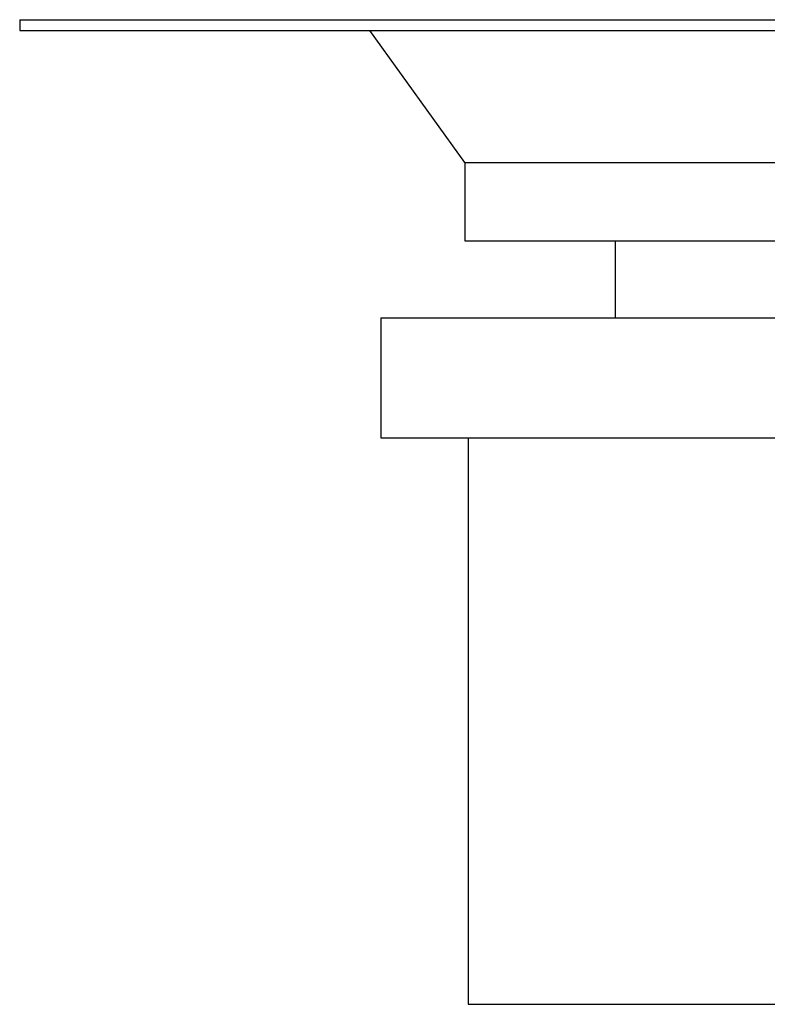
# Paper-space layout 'Layout1' of a CAD drawing. Extents: x -9.38 to 0.21, y -2.72 to 2.81.
# Tile 1 of 11: x -9.38 to -6.68, y -1 to 2.56. Entities that reach past the tile are written whole.
import ezdxf

# ---------------------------------------------------------------- set-up
doc = ezdxf.new("R2010")
doc.units = 0
doc.header["$MEASUREMENT"] = 0
doc.layers.get('0').update_dxf_attribs({"linetype": 'CONTINUOUS'})

psp = doc.layouts.get("Layout1")

# ---------------------------------------------------------------- linework, layer by layer
for p, q in [((-9.375, 2.5591), (-0.625, 2.5591)), ((-9.375, 2.5591), (-9.375, 2.5197)), ((-9.375, 2.5197), (-0.625, 2.5197)), ((-7.7677, 2.0433), (-8.111, 2.5197)), ((-7.7677, 2.0433), (-2.2323, 2.0433)), ((-7.7677, 2.0433), (-7.7677, 1.7598)), ((-7.7677, 1.7598), (-2.2323, 1.7598)), ((-7.2244, 1.7598), (-7.2244, 1.481)), ((-8.0709, 1.481), (-1.9291, 1.481)), ((-8.0709, 1.481), (-8.0709, 1.0472)), ((-8.0709, 1.0472), (-1.9291, 1.0472)), ((-7.7559, 1.0472), (-7.7559, -1)), ((-7.7559, -1), (-2.2441, -1))]:
    psp.add_line(p, q)

doc.saveas('drawing.dxf')
